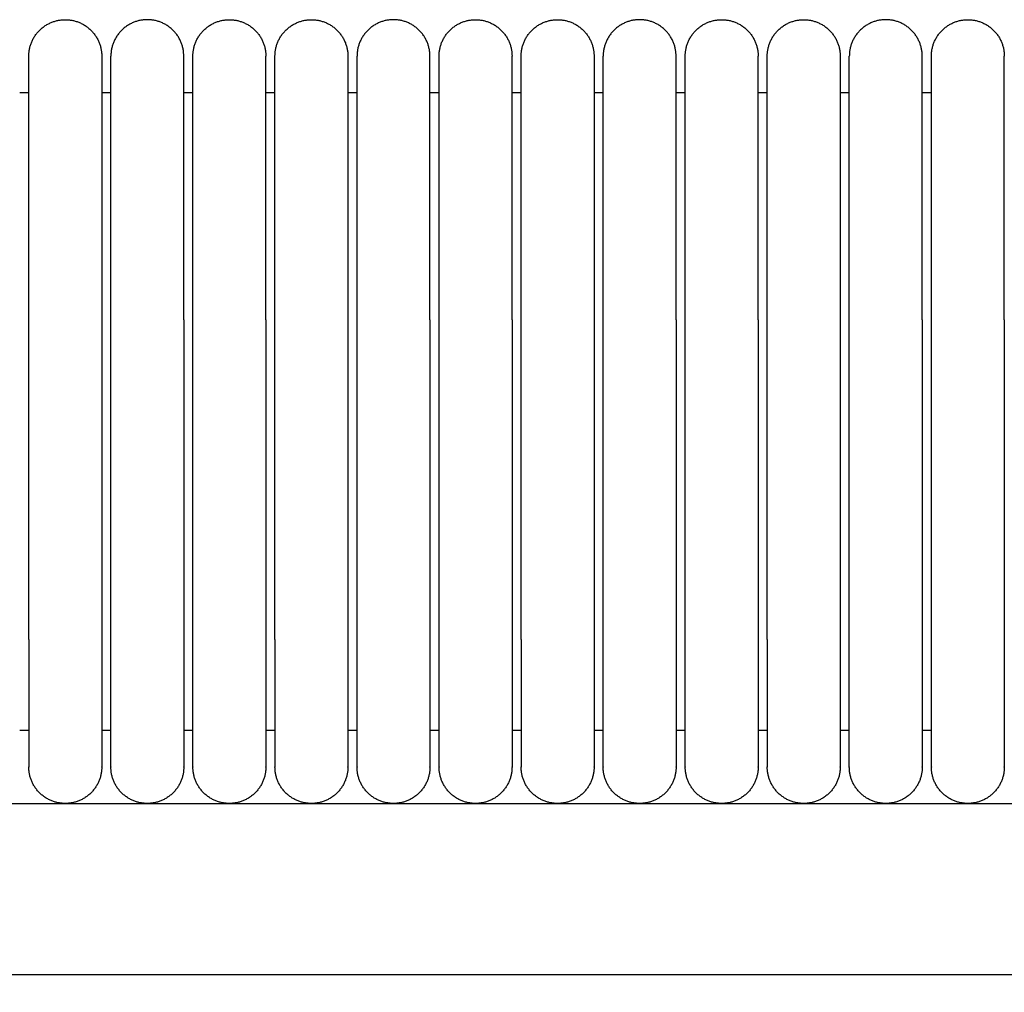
# Model space of a CAD drawing. Header units: millimetres. Extents: x -31695 to -19845, y -5614 to 7253.
# Tile 142 of 256: x -30961 to -30907, y 5436 to 5489. Entities that reach past the tile are written whole.
import ezdxf

# ---------------------------------------------------------------- set-up
doc = ezdxf.new("R2010")
doc.units = ezdxf.units.MM
doc.layers.add('2d', color=7, linetype='Continuous', true_color=0x000000)

msp = doc.modelspace()

# ---------------------------------------------------------------- linework, layer by layer
at = {"layer": '2d', "linetype": 'Continuous', "lineweight": -3}
msp.add_line((-31323.239, 5446.495), (-30409.135, 5446.495), dxfattribs=at)
for points, weights, knots in [([(-30960.704, 5487.495), (-30960.704, 5489.495), (-30958.704, 5489.495), (-30957.876, 5489.495), (-30957.29, 5488.909), (-30956.704, 5488.323), (-30956.704, 5487.495)], [1, 0.707106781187, 1, 0.853553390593, 0.853553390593, 0.853553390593, 1], [0, 0, 0, 4, 4, 5.656854, 5.656854, 7.313708, 7.313708, 7.313708]), ([(-30952.204, 5487.495), (-30952.204, 5489.495), (-30954.204, 5489.495), (-30955.033, 5489.495), (-30955.619, 5488.909), (-30956.204, 5488.323), (-30956.204, 5487.495)], [1, 0.707106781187, 1, 0.853553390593, 0.853553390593, 0.853553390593, 1], [0, 0, 0, 4, 4, 5.656854, 5.656854, 7.313708, 7.313708, 7.313708]), ([(-30951.704, 5487.495), (-30951.704, 5489.495), (-30949.704, 5489.495), (-30947.704, 5489.495), (-30947.704, 5487.495)], [1, 0.707106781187, 1, 0.707106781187, 1], [0, 0, 0, 1.570796, 1.570796, 3.141593, 3.141593, 3.141593]), ([(-30947.204, 5487.495), (-30947.204, 5489.495), (-30945.204, 5489.495), (-30944.376, 5489.495), (-30943.79, 5488.909), (-30943.204, 5488.323), (-30943.204, 5487.495)], [1, 0.707106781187, 1, 0.853553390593, 0.853553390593, 0.853553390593, 1], [0, 0, 0, 4, 4, 5.656854, 5.656854, 7.313708, 7.313708, 7.313708]), ([(-30938.704, 5487.495), (-30938.704, 5489.495), (-30940.704, 5489.495), (-30941.533, 5489.495), (-30942.119, 5488.909), (-30942.704, 5488.323), (-30942.704, 5487.495)], [1, 0.707106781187, 1, 0.853553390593, 0.853553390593, 0.853553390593, 1], [0, 0, 0, 4, 4, 5.656854, 5.656854, 7.313708, 7.313708, 7.313708]), ([(-30938.204, 5487.495), (-30938.204, 5489.495), (-30936.204, 5489.495), (-30934.204, 5489.495), (-30934.204, 5487.495)], [1, 0.707106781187, 1, 0.707106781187, 1], [0, 0, 0, 1.570796, 1.570796, 3.141593, 3.141593, 3.141593]), ([(-30933.704, 5487.495), (-30933.704, 5489.495), (-30931.704, 5489.495), (-30930.876, 5489.495), (-30930.29, 5488.909), (-30929.704, 5488.323), (-30929.704, 5487.495)], [1, 0.707106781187, 1, 0.853553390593, 0.853553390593, 0.853553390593, 1], [0, 0, 0, 4, 4, 5.656854, 5.656854, 7.313708, 7.313708, 7.313708]), ([(-30925.204, 5487.495), (-30925.204, 5489.495), (-30927.204, 5489.495), (-30928.033, 5489.495), (-30928.619, 5488.909), (-30929.204, 5488.323), (-30929.204, 5487.495)], [1, 0.707106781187, 1, 0.853553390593, 0.853553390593, 0.853553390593, 1], [0, 0, 0, 4, 4, 5.656854, 5.656854, 7.313708, 7.313708, 7.313708]), ([(-30924.704, 5487.495), (-30924.704, 5489.495), (-30922.704, 5489.495), (-30920.704, 5489.495), (-30920.704, 5487.495)], [1, 0.707106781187, 1, 0.707106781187, 1], [0, 0, 0, 1.570796, 1.570796, 3.141593, 3.141593, 3.141593]), ([(-30920.204, 5487.495), (-30920.204, 5489.495), (-30918.204, 5489.495), (-30917.376, 5489.495), (-30916.79, 5488.909), (-30916.204, 5488.323), (-30916.204, 5487.495)], [1, 0.707106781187, 1, 0.853553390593, 0.853553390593, 0.853553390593, 1], [0, 0, 0, 4, 4, 5.656854, 5.656854, 7.313708, 7.313708, 7.313708]), ([(-30911.704, 5487.495), (-30911.704, 5489.495), (-30913.704, 5489.495), (-30914.533, 5489.495), (-30915.119, 5488.909), (-30915.704, 5488.323), (-30915.704, 5487.495)], [1, 0.707106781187, 1, 0.853553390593, 0.853553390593, 0.853553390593, 1], [0, 0, 0, 4, 4, 5.656854, 5.656854, 7.313708, 7.313708, 7.313708]), ([(-30911.204, 5487.495), (-30911.204, 5489.495), (-30909.204, 5489.495), (-30907.204, 5489.495), (-30907.204, 5487.495)], [1, 0.707106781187, 1, 0.707106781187, 1], [0, 0, 0, 1.570796, 1.570796, 3.141593, 3.141593, 3.141593]), ([(-30960.704, 5473.034), (-30960.704, 5478.005), (-30960.704, 5481.519), (-30960.704, 5483.87), (-30960.704, 5484.676)], [1, 0.853553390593, 0.853553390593, 0.853553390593, 0.919067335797], [0, 0, 0, 9.941125, 9.941125, 16.590224, 16.590224, 16.590224]), ([(-30956.704, 5484.676), (-30956.704, 5483.87), (-30956.704, 5481.519), (-30956.704, 5478.005), (-30956.704, 5473.034)], [0.919067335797, 0.853553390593, 0.853553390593, 0.853553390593, 1], [3.292027, 3.292027, 3.292027, 9.941125, 9.941125, 19.882251, 19.882251, 19.882251]), ([(-30956.204, 5473.034), (-30956.204, 5478.005), (-30956.204, 5481.519), (-30956.204, 5483.87), (-30956.204, 5484.676)], [1, 0.853553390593, 0.853553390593, 0.853553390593, 0.919067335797], [0, 0, 0, 9.941125, 9.941125, 16.590224, 16.590224, 16.590224]), ([(-30952.204, 5473.034), (-30952.204, 5478.005), (-30952.204, 5481.519), (-30952.204, 5483.87), (-30952.204, 5484.676)], [1, 0.853553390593, 0.853553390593, 0.853553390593, 0.919067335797], [0, 0, 0, 9.941125, 9.941125, 16.590224, 16.590224, 16.590224]), ([(-30951.704, 5473.034), (-30951.704, 5478.005), (-30951.704, 5481.519), (-30951.704, 5483.87), (-30951.704, 5484.676)], [1, 0.853553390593, 0.853553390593, 0.853553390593, 0.919067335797], [0, 0, 0, 9.941125, 9.941125, 16.590224, 16.590224, 16.590224]), ([(-30947.704, 5473.034), (-30947.704, 5478.005), (-30947.704, 5481.519), (-30947.704, 5483.87), (-30947.704, 5484.676)], [1, 0.853553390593, 0.853553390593, 0.853553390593, 0.919067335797], [0, 0, 0, 9.941125, 9.941125, 16.590224, 16.590224, 16.590224]), ([(-30947.204, 5473.034), (-30947.204, 5478.005), (-30947.204, 5481.519), (-30947.204, 5483.87), (-30947.204, 5484.676)], [1, 0.853553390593, 0.853553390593, 0.853553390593, 0.919067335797], [0, 0, 0, 9.941125, 9.941125, 16.590224, 16.590224, 16.590224]), ([(-30943.204, 5484.676), (-30943.204, 5483.87), (-30943.204, 5481.519), (-30943.204, 5478.005), (-30943.204, 5473.034)], [0.919067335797, 0.853553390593, 0.853553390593, 0.853553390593, 1], [3.292027, 3.292027, 3.292027, 9.941125, 9.941125, 19.882251, 19.882251, 19.882251]), ([(-30942.704, 5473.034), (-30942.704, 5478.005), (-30942.704, 5481.519), (-30942.704, 5483.87), (-30942.704, 5484.676)], [1, 0.853553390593, 0.853553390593, 0.853553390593, 0.919067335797], [0, 0, 0, 9.941125, 9.941125, 16.590224, 16.590224, 16.590224]), ([(-30938.704, 5473.034), (-30938.704, 5478.005), (-30938.704, 5481.519), (-30938.704, 5483.87), (-30938.704, 5484.676)], [1, 0.853553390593, 0.853553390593, 0.853553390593, 0.919067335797], [0, 0, 0, 9.941125, 9.941125, 16.590224, 16.590224, 16.590224]), ([(-30938.204, 5473.034), (-30938.204, 5478.005), (-30938.204, 5481.519), (-30938.204, 5483.87), (-30938.204, 5484.676)], [1, 0.853553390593, 0.853553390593, 0.853553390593, 0.919067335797], [0, 0, 0, 9.941125, 9.941125, 16.590224, 16.590224, 16.590224]), ([(-30934.204, 5473.034), (-30934.204, 5478.005), (-30934.204, 5481.519), (-30934.204, 5483.87), (-30934.204, 5484.676)], [1, 0.853553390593, 0.853553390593, 0.853553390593, 0.919067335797], [0, 0, 0, 9.941125, 9.941125, 16.590224, 16.590224, 16.590224]), ([(-30933.704, 5473.034), (-30933.704, 5478.005), (-30933.704, 5481.519), (-30933.704, 5483.87), (-30933.704, 5484.676)], [1, 0.853553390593, 0.853553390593, 0.853553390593, 0.919067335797], [0, 0, 0, 9.941125, 9.941125, 16.590224, 16.590224, 16.590224]), ([(-30929.704, 5484.676), (-30929.704, 5483.87), (-30929.704, 5481.519), (-30929.704, 5478.005), (-30929.704, 5473.034)], [0.919067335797, 0.853553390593, 0.853553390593, 0.853553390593, 1], [3.292027, 3.292027, 3.292027, 9.941125, 9.941125, 19.882251, 19.882251, 19.882251]), ([(-30929.204, 5473.034), (-30929.204, 5478.005), (-30929.204, 5481.519), (-30929.204, 5483.87), (-30929.204, 5484.676)], [1, 0.853553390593, 0.853553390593, 0.853553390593, 0.919067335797], [0, 0, 0, 9.941125, 9.941125, 16.590224, 16.590224, 16.590224]), ([(-30925.204, 5473.034), (-30925.204, 5478.005), (-30925.204, 5481.519), (-30925.204, 5483.87), (-30925.204, 5484.676)], [1, 0.853553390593, 0.853553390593, 0.853553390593, 0.919067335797], [0, 0, 0, 9.941125, 9.941125, 16.590224, 16.590224, 16.590224]), ([(-30924.704, 5473.034), (-30924.704, 5478.005), (-30924.704, 5481.519), (-30924.704, 5483.87), (-30924.704, 5484.676)], [1, 0.853553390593, 0.853553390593, 0.853553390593, 0.919067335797], [0, 0, 0, 9.941125, 9.941125, 16.590224, 16.590224, 16.590224]), ([(-30920.704, 5473.034), (-30920.704, 5478.005), (-30920.704, 5481.519), (-30920.704, 5483.87), (-30920.704, 5484.676)], [1, 0.853553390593, 0.853553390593, 0.853553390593, 0.919067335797], [0, 0, 0, 9.941125, 9.941125, 16.590224, 16.590224, 16.590224]), ([(-30920.204, 5473.034), (-30920.204, 5478.005), (-30920.204, 5481.519), (-30920.204, 5483.87), (-30920.204, 5484.676)], [1, 0.853553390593, 0.853553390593, 0.853553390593, 0.919067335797], [0, 0, 0, 9.941125, 9.941125, 16.590224, 16.590224, 16.590224]), ([(-30916.204, 5484.676), (-30916.204, 5483.87), (-30916.204, 5481.519), (-30916.204, 5478.005), (-30916.204, 5473.034)], [0.919067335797, 0.853553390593, 0.853553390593, 0.853553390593, 1], [3.292027, 3.292027, 3.292027, 9.941125, 9.941125, 19.882251, 19.882251, 19.882251]), ([(-30915.704, 5473.034), (-30915.704, 5478.005), (-30915.704, 5481.519), (-30915.704, 5483.87), (-30915.704, 5484.676)], [1, 0.853553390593, 0.853553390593, 0.853553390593, 0.919067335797], [0, 0, 0, 9.941125, 9.941125, 16.590224, 16.590224, 16.590224]), ([(-30911.704, 5473.034), (-30911.704, 5478.005), (-30911.704, 5481.519), (-30911.704, 5483.87), (-30911.704, 5484.676)], [1, 0.853553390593, 0.853553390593, 0.853553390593, 0.919067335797], [0, 0, 0, 9.941125, 9.941125, 16.590224, 16.590224, 16.590224]), ([(-30911.204, 5473.034), (-30911.204, 5478.005), (-30911.204, 5481.519), (-30911.204, 5483.87), (-30911.204, 5484.676)], [1, 0.853553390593, 0.853553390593, 0.853553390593, 0.919067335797], [0, 0, 0, 9.941125, 9.941125, 16.590224, 16.590224, 16.590224]), ([(-30907.204, 5473.034), (-30907.204, 5478.005), (-30907.204, 5481.519), (-30907.204, 5483.87), (-30907.204, 5484.676)], [1, 0.853553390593, 0.853553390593, 0.853553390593, 0.919067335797], [0, 0, 0, 9.941125, 9.941125, 16.590224, 16.590224, 16.590224]), ([(-30960.704, 5455.495), (-30960.704, 5452.596), (-30960.704, 5450.545), (-30960.704, 5448.495), (-30960.704, 5448.495)], [1, 0.853553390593, 0.853553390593, 0.853553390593, 1], [0, 0, 0, 5.79899, 5.79899, 11.59798, 11.59798, 11.59798]), ([(-30956.704, 5455.495), (-30956.704, 5452.596), (-30956.704, 5450.545), (-30956.704, 5448.495), (-30956.704, 5448.495)], [1, 0.853553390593, 0.853553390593, 0.853553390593, 1], [0, 0, 0, 5.79899, 5.79899, 11.59798, 11.59798, 11.59798]), ([(-30956.204, 5448.495), (-30956.204, 5448.495), (-30956.204, 5450.545), (-30956.204, 5452.596), (-30956.204, 5455.495)], [1, 0.853553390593, 0.853553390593, 0.853553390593, 1], [0, 0, 0, 5.79899, 5.79899, 11.59798, 11.59798, 11.59798]), ([(-30952.204, 5455.495), (-30952.204, 5452.596), (-30952.204, 5450.545), (-30952.204, 5448.495), (-30952.204, 5448.495)], [1, 0.853553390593, 0.853553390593, 0.853553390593, 1], [0, 0, 0, 5.79899, 5.79899, 11.59798, 11.59798, 11.59798]), ([(-30951.704, 5448.495), (-30951.704, 5448.495), (-30951.704, 5450.545), (-30951.704, 5452.596), (-30951.704, 5455.495)], [1, 0.853553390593, 0.853553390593, 0.853553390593, 1], [0, 0, 0, 5.79899, 5.79899, 11.59798, 11.59798, 11.59798]), ([(-30947.704, 5455.495), (-30947.704, 5452.596), (-30947.704, 5450.545), (-30947.704, 5448.495), (-30947.704, 5448.495)], [1, 0.853553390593, 0.853553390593, 0.853553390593, 1], [0, 0, 0, 5.79899, 5.79899, 11.59798, 11.59798, 11.59798]), ([(-30947.204, 5455.495), (-30947.204, 5452.596), (-30947.204, 5450.545), (-30947.204, 5448.495), (-30947.204, 5448.495)], [1, 0.853553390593, 0.853553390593, 0.853553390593, 1], [0, 0, 0, 5.79899, 5.79899, 11.59798, 11.59798, 11.59798]), ([(-30943.204, 5455.495), (-30943.204, 5452.596), (-30943.204, 5450.545), (-30943.204, 5448.495), (-30943.204, 5448.495)], [1, 0.853553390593, 0.853553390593, 0.853553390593, 1], [0, 0, 0, 5.79899, 5.79899, 11.59798, 11.59798, 11.59798]), ([(-30942.704, 5448.495), (-30942.704, 5448.495), (-30942.704, 5450.545), (-30942.704, 5452.596), (-30942.704, 5455.495)], [1, 0.853553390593, 0.853553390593, 0.853553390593, 1], [0, 0, 0, 5.79899, 5.79899, 11.59798, 11.59798, 11.59798]), ([(-30938.704, 5455.495), (-30938.704, 5452.596), (-30938.704, 5450.545), (-30938.704, 5448.495), (-30938.704, 5448.495)], [1, 0.853553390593, 0.853553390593, 0.853553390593, 1], [0, 0, 0, 5.79899, 5.79899, 11.59798, 11.59798, 11.59798]), ([(-30938.204, 5448.495), (-30938.204, 5448.495), (-30938.204, 5450.545), (-30938.204, 5452.596), (-30938.204, 5455.495)], [1, 0.853553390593, 0.853553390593, 0.853553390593, 1], [0, 0, 0, 5.79899, 5.79899, 11.59798, 11.59798, 11.59798]), ([(-30934.204, 5455.495), (-30934.204, 5452.596), (-30934.204, 5450.545), (-30934.204, 5448.495), (-30934.204, 5448.495)], [1, 0.853553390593, 0.853553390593, 0.853553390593, 1], [0, 0, 0, 5.79899, 5.79899, 11.59798, 11.59798, 11.59798]), ([(-30933.704, 5455.495), (-30933.704, 5452.596), (-30933.704, 5450.545), (-30933.704, 5448.495), (-30933.704, 5448.495)], [1, 0.853553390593, 0.853553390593, 0.853553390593, 1], [0, 0, 0, 5.79899, 5.79899, 11.59798, 11.59798, 11.59798]), ([(-30929.704, 5455.495), (-30929.704, 5452.596), (-30929.704, 5450.545), (-30929.704, 5448.495), (-30929.704, 5448.495)], [1, 0.853553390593, 0.853553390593, 0.853553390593, 1], [0, 0, 0, 5.79899, 5.79899, 11.59798, 11.59798, 11.59798]), ([(-30929.204, 5448.495), (-30929.204, 5448.495), (-30929.204, 5450.545), (-30929.204, 5452.596), (-30929.204, 5455.495)], [1, 0.853553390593, 0.853553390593, 0.853553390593, 1], [0, 0, 0, 5.79899, 5.79899, 11.59798, 11.59798, 11.59798]), ([(-30925.204, 5455.495), (-30925.204, 5452.596), (-30925.204, 5450.545), (-30925.204, 5448.495), (-30925.204, 5448.495)], [1, 0.853553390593, 0.853553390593, 0.853553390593, 1], [0, 0, 0, 5.79899, 5.79899, 11.59798, 11.59798, 11.59798]), ([(-30924.704, 5448.495), (-30924.704, 5448.495), (-30924.704, 5450.545), (-30924.704, 5452.596), (-30924.704, 5455.495)], [1, 0.853553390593, 0.853553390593, 0.853553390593, 1], [0, 0, 0, 5.79899, 5.79899, 11.59798, 11.59798, 11.59798]), ([(-30920.704, 5455.495), (-30920.704, 5452.596), (-30920.704, 5450.545), (-30920.704, 5448.495), (-30920.704, 5448.495)], [1, 0.853553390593, 0.853553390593, 0.853553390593, 1], [0, 0, 0, 5.79899, 5.79899, 11.59798, 11.59798, 11.59798]), ([(-30920.204, 5455.495), (-30920.204, 5452.596), (-30920.204, 5450.545), (-30920.204, 5448.495), (-30920.204, 5448.495)], [1, 0.853553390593, 0.853553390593, 0.853553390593, 1], [0, 0, 0, 5.79899, 5.79899, 11.59798, 11.59798, 11.59798]), ([(-30916.204, 5455.495), (-30916.204, 5452.596), (-30916.204, 5450.545), (-30916.204, 5448.495), (-30916.204, 5448.495)], [1, 0.853553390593, 0.853553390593, 0.853553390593, 1], [0, 0, 0, 5.79899, 5.79899, 11.59798, 11.59798, 11.59798]), ([(-30915.704, 5448.495), (-30915.704, 5448.495), (-30915.704, 5450.545), (-30915.704, 5452.596), (-30915.704, 5455.495)], [1, 0.853553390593, 0.853553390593, 0.853553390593, 1], [0, 0, 0, 5.79899, 5.79899, 11.59798, 11.59798, 11.59798]), ([(-30911.704, 5455.495), (-30911.704, 5452.596), (-30911.704, 5450.545), (-30911.704, 5448.495), (-30911.704, 5448.495)], [1, 0.853553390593, 0.853553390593, 0.853553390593, 1], [0, 0, 0, 5.79899, 5.79899, 11.59798, 11.59798, 11.59798]), ([(-30911.204, 5448.495), (-30911.204, 5448.495), (-30911.204, 5450.545), (-30911.204, 5452.596), (-30911.204, 5455.495)], [1, 0.853553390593, 0.853553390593, 0.853553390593, 1], [0, 0, 0, 5.79899, 5.79899, 11.59798, 11.59798, 11.59798]), ([(-30907.204, 5455.495), (-30907.204, 5452.596), (-30907.204, 5450.545), (-30907.204, 5448.495), (-30907.204, 5448.495)], [1, 0.853553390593, 0.853553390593, 0.853553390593, 1], [0, 0, 0, 5.79899, 5.79899, 11.59798, 11.59798, 11.59798]), ([(-30956.704, 5448.495), (-30956.704, 5446.495), (-30958.704, 5446.495), (-30960.704, 5446.495), (-30960.704, 5448.495)], [1, 0.707106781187, 1, 0.707106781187, 1], [0, 0, 0, 1.570796, 1.570796, 3.141593, 3.141593, 3.141593]), ([(-30952.204, 5448.495), (-30952.204, 5446.495), (-30954.204, 5446.495), (-30956.204, 5446.495), (-30956.204, 5448.495)], [1, 0.707106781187, 1, 0.707106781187, 1], [-3.141593, -3.141593, -3.141593, -1.570796, -1.570796, 0, 0, 0]), ([(-30947.704, 5448.495), (-30947.704, 5446.495), (-30949.704, 5446.495), (-30951.704, 5446.495), (-30951.704, 5448.495)], [1, 0.707106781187, 1, 0.707106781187, 1], [6.283185, 6.283185, 6.283185, 9.424778, 9.424778, 12.566371, 12.566371, 12.566371]), ([(-30943.204, 5448.495), (-30943.204, 5446.495), (-30945.204, 5446.495), (-30947.204, 5446.495), (-30947.204, 5448.495)], [1, 0.707106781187, 1, 0.707106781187, 1], [0, 0, 0, 1.570796, 1.570796, 3.141593, 3.141593, 3.141593]), ([(-30938.704, 5448.495), (-30938.704, 5446.495), (-30940.704, 5446.495), (-30942.704, 5446.495), (-30942.704, 5448.495)], [1, 0.707106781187, 1, 0.707106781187, 1], [-3.141593, -3.141593, -3.141593, -1.570796, -1.570796, 0, 0, 0]), ([(-30934.204, 5448.495), (-30934.204, 5446.495), (-30936.204, 5446.495), (-30938.204, 5446.495), (-30938.204, 5448.495)], [1, 0.707106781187, 1, 0.707106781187, 1], [6.283185, 6.283185, 6.283185, 9.424778, 9.424778, 12.566371, 12.566371, 12.566371]), ([(-30929.704, 5448.495), (-30929.704, 5446.495), (-30931.704, 5446.495), (-30933.704, 5446.495), (-30933.704, 5448.495)], [1, 0.707106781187, 1, 0.707106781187, 1], [0, 0, 0, 1.570796, 1.570796, 3.141593, 3.141593, 3.141593]), ([(-30925.204, 5448.495), (-30925.204, 5446.495), (-30927.204, 5446.495), (-30929.204, 5446.495), (-30929.204, 5448.495)], [1, 0.707106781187, 1, 0.707106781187, 1], [-3.141593, -3.141593, -3.141593, -1.570796, -1.570796, 0, 0, 0]), ([(-30920.704, 5448.495), (-30920.704, 5446.495), (-30922.704, 5446.495), (-30924.704, 5446.495), (-30924.704, 5448.495)], [1, 0.707106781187, 1, 0.707106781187, 1], [6.283185, 6.283185, 6.283185, 9.424778, 9.424778, 12.566371, 12.566371, 12.566371]), ([(-30916.204, 5448.495), (-30916.204, 5446.495), (-30918.204, 5446.495), (-30920.204, 5446.495), (-30920.204, 5448.495)], [1, 0.707106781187, 1, 0.707106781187, 1], [0, 0, 0, 1.570796, 1.570796, 3.141593, 3.141593, 3.141593]), ([(-30911.704, 5448.495), (-30911.704, 5446.495), (-30913.704, 5446.495), (-30915.704, 5446.495), (-30915.704, 5448.495)], [1, 0.707106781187, 1, 0.707106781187, 1], [-3.141593, -3.141593, -3.141593, -1.570796, -1.570796, 0, 0, 0]), ([(-30907.204, 5448.495), (-30907.204, 5446.495), (-30909.204, 5446.495), (-30911.204, 5446.495), (-30911.204, 5448.495)], [1, 0.707106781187, 1, 0.707106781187, 1], [6.283185, 6.283185, 6.283185, 9.424778, 9.424778, 12.566371, 12.566371, 12.566371])]:
    msp.add_rational_spline(points, weights, degree=2, knots=knots, dxfattribs=at)
for points, weights in [([(-30960.704, 5484.676), (-30960.704, 5487.495), (-30960.704, 5487.495)], [0.919067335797, 0.951503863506, 1]), ([(-30956.704, 5487.495), (-30956.704, 5487.495), (-30956.704, 5484.676)], [1, 0.951503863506, 0.919067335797]), ([(-30956.204, 5484.676), (-30956.204, 5487.495), (-30956.204, 5487.495)], [0.919067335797, 0.951503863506, 1]), ([(-30952.204, 5484.676), (-30952.204, 5487.495), (-30952.204, 5487.495)], [0.919067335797, 0.951503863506, 1]), ([(-30951.704, 5484.676), (-30951.704, 5487.495), (-30951.704, 5487.495)], [0.919067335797, 0.951503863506, 1]), ([(-30947.704, 5484.676), (-30947.704, 5487.495), (-30947.704, 5487.495)], [0.919067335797, 0.951503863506, 1]), ([(-30947.204, 5484.676), (-30947.204, 5487.495), (-30947.204, 5487.495)], [0.919067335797, 0.951503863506, 1]), ([(-30943.204, 5487.495), (-30943.204, 5487.495), (-30943.204, 5484.676)], [1, 0.951503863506, 0.919067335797]), ([(-30942.704, 5484.676), (-30942.704, 5487.495), (-30942.704, 5487.495)], [0.919067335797, 0.951503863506, 1]), ([(-30938.704, 5484.676), (-30938.704, 5487.495), (-30938.704, 5487.495)], [0.919067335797, 0.951503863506, 1]), ([(-30938.204, 5484.676), (-30938.204, 5487.495), (-30938.204, 5487.495)], [0.919067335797, 0.951503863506, 1]), ([(-30934.204, 5484.676), (-30934.204, 5487.495), (-30934.204, 5487.495)], [0.919067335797, 0.951503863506, 1]), ([(-30933.704, 5484.676), (-30933.704, 5487.495), (-30933.704, 5487.495)], [0.919067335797, 0.951503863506, 1]), ([(-30929.704, 5487.495), (-30929.704, 5487.495), (-30929.704, 5484.676)], [1, 0.951503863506, 0.919067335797]), ([(-30929.204, 5484.676), (-30929.204, 5487.495), (-30929.204, 5487.495)], [0.919067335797, 0.951503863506, 1]), ([(-30925.204, 5484.676), (-30925.204, 5487.495), (-30925.204, 5487.495)], [0.919067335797, 0.951503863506, 1]), ([(-30924.704, 5484.676), (-30924.704, 5487.495), (-30924.704, 5487.495)], [0.919067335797, 0.951503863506, 1]), ([(-30920.704, 5484.676), (-30920.704, 5487.495), (-30920.704, 5487.495)], [0.919067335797, 0.951503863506, 1]), ([(-30920.204, 5484.676), (-30920.204, 5487.495), (-30920.204, 5487.495)], [0.919067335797, 0.951503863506, 1]), ([(-30916.204, 5487.495), (-30916.204, 5487.495), (-30916.204, 5484.676)], [1, 0.951503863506, 0.919067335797]), ([(-30915.704, 5484.676), (-30915.704, 5487.495), (-30915.704, 5487.495)], [0.919067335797, 0.951503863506, 1]), ([(-30911.704, 5484.676), (-30911.704, 5487.495), (-30911.704, 5487.495)], [0.919067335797, 0.951503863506, 1]), ([(-30911.204, 5484.676), (-30911.204, 5487.495), (-30911.204, 5487.495)], [0.919067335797, 0.951503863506, 1]), ([(-30907.204, 5484.676), (-30907.204, 5487.495), (-30907.204, 5487.495)], [0.919067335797, 0.951503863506, 1])]:
    msp.add_rational_spline(points, weights, degree=2, dxfattribs=at)
for points in [[(-30961.204, 5485.495), (-30960.954, 5485.495), (-30960.704, 5485.495)], [(-30956.704, 5485.495), (-30956.454, 5485.495), (-30956.204, 5485.495)], [(-30952.204, 5485.495), (-30951.954, 5485.495), (-30951.704, 5485.495)], [(-30947.704, 5485.495), (-30947.454, 5485.495), (-30947.204, 5485.495)], [(-30943.204, 5485.495), (-30942.954, 5485.495), (-30942.704, 5485.495)], [(-30938.704, 5485.495), (-30938.454, 5485.495), (-30938.204, 5485.495)], [(-30934.204, 5485.495), (-30933.954, 5485.495), (-30933.704, 5485.495)], [(-30929.704, 5485.495), (-30929.454, 5485.495), (-30929.204, 5485.495)], [(-30925.204, 5485.495), (-30924.954, 5485.495), (-30924.704, 5485.495)], [(-30920.704, 5485.495), (-30920.454, 5485.495), (-30920.204, 5485.495)], [(-30916.204, 5485.495), (-30915.954, 5485.495), (-30915.704, 5485.495)], [(-30911.704, 5485.495), (-30911.454, 5485.495), (-30911.204, 5485.495)], [(-30960.704, 5455.495), (-30960.704, 5464.265), (-30960.704, 5473.034)], [(-30956.704, 5473.034), (-30956.704, 5464.265), (-30956.704, 5455.495)], [(-30956.204, 5455.495), (-30956.204, 5464.265), (-30956.204, 5473.034)], [(-30952.204, 5473.034), (-30952.204, 5464.265), (-30952.204, 5455.495)], [(-30951.704, 5455.495), (-30951.704, 5464.265), (-30951.704, 5473.034)], [(-30947.704, 5473.034), (-30947.704, 5464.265), (-30947.704, 5455.495)], [(-30947.204, 5455.495), (-30947.204, 5464.265), (-30947.204, 5473.034)], [(-30943.204, 5473.034), (-30943.204, 5464.265), (-30943.204, 5455.495)], [(-30942.704, 5455.495), (-30942.704, 5464.265), (-30942.704, 5473.034)], [(-30938.704, 5473.034), (-30938.704, 5464.265), (-30938.704, 5455.495)], [(-30938.204, 5455.495), (-30938.204, 5464.265), (-30938.204, 5473.034)], [(-30934.204, 5473.034), (-30934.204, 5464.265), (-30934.204, 5455.495)], [(-30933.704, 5455.495), (-30933.704, 5464.265), (-30933.704, 5473.034)], [(-30929.704, 5473.034), (-30929.704, 5464.265), (-30929.704, 5455.495)], [(-30929.204, 5455.495), (-30929.204, 5464.265), (-30929.204, 5473.034)], [(-30925.204, 5473.034), (-30925.204, 5464.265), (-30925.204, 5455.495)], [(-30924.704, 5455.495), (-30924.704, 5464.265), (-30924.704, 5473.034)], [(-30920.704, 5473.034), (-30920.704, 5464.265), (-30920.704, 5455.495)], [(-30920.204, 5455.495), (-30920.204, 5464.265), (-30920.204, 5473.034)], [(-30916.204, 5473.034), (-30916.204, 5464.265), (-30916.204, 5455.495)], [(-30915.704, 5455.495), (-30915.704, 5464.265), (-30915.704, 5473.034)], [(-30911.704, 5473.034), (-30911.704, 5464.265), (-30911.704, 5455.495)], [(-30911.204, 5455.495), (-30911.204, 5464.265), (-30911.204, 5473.034)], [(-30907.204, 5473.034), (-30907.204, 5464.265), (-30907.204, 5455.495)], [(-30960.704, 5450.495), (-30960.954, 5450.495), (-30961.204, 5450.495)], [(-30956.204, 5450.495), (-30956.454, 5450.495), (-30956.704, 5450.495)], [(-30951.704, 5450.495), (-30951.954, 5450.495), (-30952.204, 5450.495)], [(-30947.204, 5450.495), (-30947.454, 5450.495), (-30947.704, 5450.495)], [(-30942.704, 5450.495), (-30942.954, 5450.495), (-30943.204, 5450.495)], [(-30938.204, 5450.495), (-30938.454, 5450.495), (-30938.704, 5450.495)], [(-30933.704, 5450.495), (-30933.954, 5450.495), (-30934.204, 5450.495)], [(-30929.204, 5450.495), (-30929.454, 5450.495), (-30929.704, 5450.495)], [(-30924.704, 5450.495), (-30924.954, 5450.495), (-30925.204, 5450.495)], [(-30920.204, 5450.495), (-30920.454, 5450.495), (-30920.704, 5450.495)], [(-30915.704, 5450.495), (-30915.954, 5450.495), (-30916.204, 5450.495)], [(-30911.204, 5450.495), (-30911.454, 5450.495), (-30911.704, 5450.495)]]:
    msp.add_open_spline(points, degree=2, dxfattribs=at)
msp.add_open_spline([(-31338.393, 5436.133), (-31337.388, 5436.26), (-31336.378, 5436.366), (-31335.367, 5436.456), (-31334.28, 5436.553), (-31333.193, 5436.631), (-31332.102, 5436.697), (-31330.934, 5436.767), (-31329.767, 5436.823), (-31328.597, 5436.868), (-31327.348, 5436.917), (-31326.1, 5436.954), (-31324.849, 5436.983), (-31323.52, 5437.014), (-31322.19, 5437.036), (-31320.86, 5437.052), (-31319.451, 5437.07), (-31318.041, 5437.08), (-31316.632, 5437.088), (-31313.575, 5437.104), (-31310.517, 5437.103), (-31307.458, 5437.103), (-31303.191, 5437.103), (-31298.924, 5437.103), (-31294.655, 5437.103), (-31289.904, 5437.103), (-31285.151, 5437.103), (-31280.399, 5437.103), (-31275.179, 5437.103), (-31269.958, 5437.103), (-31264.738, 5437.103), (-31259.063, 5437.103), (-31253.389, 5437.103), (-31247.714, 5437.103), (-31241.601, 5437.103), (-31235.489, 5437.103), (-31229.376, 5437.103), (-31222.841, 5437.103), (-31216.307, 5437.103), (-31209.772, 5437.103), (-31202.831, 5437.103), (-31195.889, 5437.103), (-31188.948, 5437.103), (-31181.615, 5437.103), (-31174.283, 5437.103), (-31166.95, 5437.103), (-31151.175, 5437.103), (-31135.401, 5437.103), (-31119.625, 5437.103), (-31102.474, 5437.103), (-31085.322, 5437.103), (-31068.17, 5437.103), (-31049.769, 5437.103), (-31031.367, 5437.103), (-31012.965, 5437.103), (-30993.437, 5437.103), (-30973.909, 5437.103), (-30954.381, 5437.103), (-30933.851, 5437.103), (-30913.321, 5437.103), (-30892.791, 5437.103), (-30871.386, 5437.103), (-30849.982, 5437.103), (-30828.577, 5437.103), (-30783.641, 5437.103), (-30738.705, 5437.103), (-30693.769, 5437.103), (-30598.891, 5437.103), (-30504.013, 5437.103), (-30409.135, 5437.103)], degree=3, knots=[0, 0, 0, 0, 3.059497, 3.059497, 3.059497, 6.346325, 6.346325, 6.346325, 9.866136, 9.866136, 9.866136, 13.623772, 13.623772, 13.623772, 17.62104, 17.62104, 17.62104, 21.854917, 21.854917, 21.854917, 31.038067, 31.038067, 31.038067, 43.848502, 43.848502, 43.848502, 58.111246, 58.111246, 58.111246, 73.776623, 73.776623, 73.776623, 90.803444, 90.803444, 90.803444, 109.143767, 109.143767, 109.143767, 128.749405, 128.749405, 128.749405, 149.5746, 149.5746, 149.5746, 171.573115, 171.573115, 171.573115, 218.898416, 218.898416, 218.898416, 270.353879, 270.353879, 270.353879, 325.558898, 325.558898, 325.558898, 384.143317, 384.143317, 384.143317, 445.73322, 445.73322, 445.73322, 509.947216, 509.947216, 509.947216, 644.755203, 644.755203, 644.755203, 929.390648, 929.390648, 929.390648, 929.390648], dxfattribs=at)

doc.saveas('drawing.dxf')
